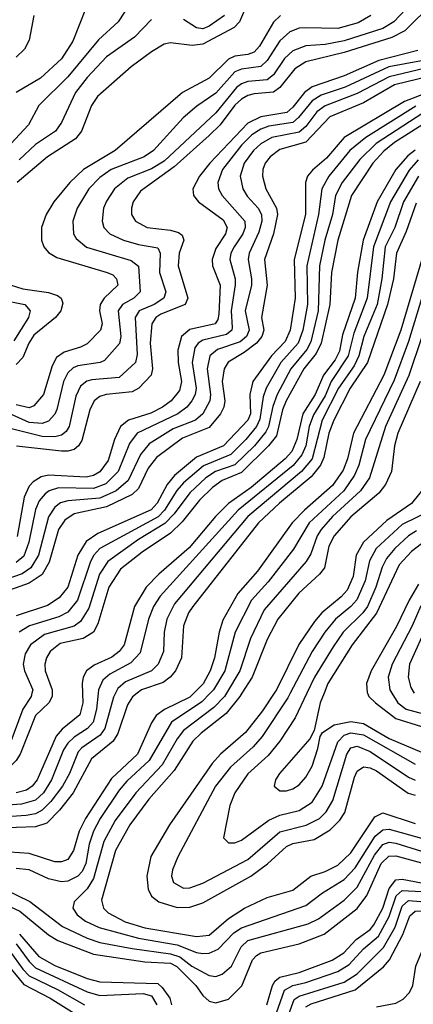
# Model space of a CAD drawing. Header units: inches. Extents: x 501365 to 657855, y 482276 to 547543.
# Tile 66 of 256: x 543361 to 544585, y 489031 to 492097. Entities that reach past the tile are written whole.
import ezdxf

# ---------------------------------------------------------------- set-up
doc = ezdxf.new("R2010")
doc.units = ezdxf.units.IN
doc.header["$MEASUREMENT"] = 0
doc.layers.add('A5448', color=7, linetype='Continuous')
doc.layers.add('A5449', color=7, linetype='Continuous')

msp = doc.modelspace()

# ---------------------------------------------------------------- linework, layer by layer
at = {"layer": 'A5448', "color": 5}
for points, elevation in [([(543461.4, 490000), (543461.7, 489990), (543450.8, 489970), (543409.5, 489930), (543362.3, 489810), (543350, 489789.9), (543328.8, 489770), (543289.2, 489750.8), (543250, 489741.5), (543210, 489738.9), (543164.9, 489744.9), (543123.6, 489763.6), (543070, 489828.1), (543050, 489843.3), (542970, 489878.6), (542850, 489902.6), (542750, 489908.2), (542630, 489953), (542590, 489963.4), (542350, 489998.6), (542342.9, 490000)], 2380), ([(543398.5, 490000), (543395.9, 489990), (543370, 489950), (543330, 489841.5), (543310, 489815.4), (543290, 489799.2), (543250, 489781), (543230, 489777), (543190, 489778.9), (543150, 489797.3), (543106.5, 489850), (543075.4, 489875.4), (542930, 489930.4), (542864.6, 489944.6), (542750, 489948.5), (542592.9, 490000)], 2360), ([(543658.6, 490000), (543652.2, 489987.8), (543625.5, 489890), (543610.7, 489869.3), (543553.7, 489830), (543542.8, 489817.2), (543515.4, 489750), (543493.8, 489710), (543457.6, 489662.4), (543430, 489635.2), (543410, 489624.3), (543380.9, 489619.1), (543150, 489603)], 2460), ([(543604.5, 490000), (543599, 489950), (543588.5, 489910), (543571.6, 489890), (543530, 489863.3), (543510, 489844.7), (543496.8, 489823.2), (543459.8, 489730), (543434.6, 489690), (543410, 489666.8), (543365.6, 489654.4), (543210, 489642.8)], 2440), ([(543725.8, 490000), (543711.2, 489988.8), (543696.1, 489963.9), (543665.3, 489874.7), (543650.9, 489850), (543584.3, 489795.7), (543527, 489690), (543484, 489636), (543444.7, 489595.3), (543410, 489584), (543290, 489579.2)], 2480), ([(543901.9, 490000), (543890, 489988), (543811, 489949), (543785.1, 489930), (543770, 489907.5), (543726.6, 489810), (543645.5, 489734.5), (543565.2, 489610), (543545.6, 489570), (543527.9, 489510), (543510, 489482.1), (543490, 489474.4), (543470, 489475.2), (543390, 489500.9), (543330, 489505.1)], 2520), ([(543953.1, 490000), (543926.6, 489973.4), (543832.3, 489910), (543763.4, 489790), (543694, 489726), (543670, 489697.9), (543611, 489610), (543589.9, 489570.1), (543577, 489530), (543566.2, 489470), (543554.9, 489445.1), (543541.7, 489430), (543510, 489414.1), (543490, 489412.7), (543450, 489422.2), (543390, 489449.5), (543350, 489454.2)], 2540), ([(543556, 490000), (543557, 489970), (543548, 489932), (543492.3, 489887.7), (543473.5, 489866.5), (543414.4, 489730), (543399, 489710), (543381.6, 489698.4), (543350, 489689.8)], 2420), ([(544003.3, 490000), (543997.3, 489990), (543964.4, 489955.6), (543870, 489883.5), (543850, 489857.3), (543803.1, 489776.9), (543721.5, 489690), (543656.9, 489603.1), (543621.7, 489538.3), (543590, 489422.5), (543570, 489390.3), (543530.1, 489350), (543525.3, 489330), (543538.8, 489310), (543565.4, 489290), (543607.5, 489270), (543730, 489237), (543850, 489216.8), (543910, 489192.5), (543930, 489189.1), (543950, 489190.9), (543977.6, 489202.4), (544026.3, 489253.7), (544050, 489269.3), (544250, 489338.5), (544301.7, 489378.3), (544370, 489419.6), (544404.1, 489455.9), (544465.6, 489554.4), (544490, 489574.9), (544510, 489576.9), (544610, 489548.6)], 2560), ([(544051.8, 490000), (544045.5, 489990), (544003, 489937), (543924.6, 489875.4), (543899.1, 489850), (543841.2, 489758.8), (543762.4, 489670), (543703.2, 489590), (543658.7, 489510), (543615.2, 489355.2), (543621.2, 489330), (543635.8, 489315.8), (543688, 489288), (543750, 489269.1), (543910, 489242.5), (543950, 489246.6), (544010, 489298.2), (544060.1, 489330), (544130, 489363.9), (544210, 489386.6), (544266.2, 489430), (544310, 489444.6), (544350, 489464.3), (544390, 489503.1), (544465, 489615), (544490, 489627.8), (544590, 489594)], 2580), ([(544152.4, 490000), (544115.1, 489944.9), (544062.9, 489877.1), (543985.3, 489810), (543959.4, 489780.6), (543826.2, 489590), (543768.7, 489491.3), (543756.1, 489430), (543759.7, 489390), (543770, 489368), (543792.7, 489350), (543850, 489332.9), (543890, 489333.3), (543930, 489347.2), (544079.3, 489430), (544131.6, 489468.4), (544190, 489522.7), (544210, 489531.6), (544275.9, 489544.1), (544325.8, 489574.2), (544355.8, 489604.2), (544371.7, 489628.3), (544401.4, 489738.6), (544410, 489757.1), (544430, 489770.1), (544450, 489767.2), (544470, 489758), (544569, 489689), (544590, 489682.2)], 2620), ([(544201.8, 490000), (544194.3, 489985.7), (544114.6, 489865.4), (544086.9, 489833.1), (544015.7, 489770), (543969.5, 489710), (543852.1, 489490), (543835.7, 489450), (543832.5, 489430), (543839.1, 489410), (543870, 489393.2), (543890, 489393.6), (543930, 489408.3), (544070, 489482.3), (544170, 489567.9), (544251.5, 489588.5), (544293, 489610), (544313.7, 489630), (544334.3, 489665.7), (544377.4, 489810), (544390, 489829.7), (544410, 489834.5), (544450, 489818), (544570, 489738.5), (544590, 489729.3)], 2640), ([(544253.3, 490000), (544216.7, 489923.3), (544169.2, 489850.8), (544133.7, 489806.3), (544070, 489748.5), (544029.7, 489690), (544014.3, 489650), (543994.4, 489550), (544010, 489533.6), (544030, 489534.3), (544050, 489541.9), (544135, 489605), (544170, 489619.9), (544230, 489634.3), (544270, 489660.3), (544300.9, 489710), (544350, 489848.9), (544370, 489869.6), (544390, 489876.2), (544430, 489870.6), (544590, 489778.4)], 2660), ([(544307.2, 490000), (544295.4, 489970), (544276.7, 489883.3), (544262.3, 489857.7), (544168.4, 489750), (544156.3, 489730), (544151.5, 489710), (544170, 489695.9), (544190, 489696.1), (544210, 489701.8), (544230, 489714.8), (544250, 489738.4), (544270, 489773), (544288, 489828), (544294.7, 489865.3), (544302.5, 489877.5), (544338.6, 489901.4), (544390, 489911.8), (544430, 489905.4), (544510, 489859.1), (544610, 489816)], 2680), ([(544442.3, 490000), (544446.8, 489990), (544466.8, 489970), (544530, 489921.4), (544610, 489896.5)], 2720), ([(544517.4, 490000), (544536.1, 489970), (544562.3, 489950), (544670, 489921.4), (544730, 489916.6), (544811.6, 489928.4), (544930, 489932.9), (545110, 489925.6), (545130, 489922.4), (545190, 489881.2), (545250, 489857.9), (545330, 489859.8), (545450, 489843.9), (545530, 489848.2), (545610, 489830.8), (545650, 489840.4), (545770, 489907.1), (545795.1, 489930), (545807.8, 489952.2), (545815.5, 490000)], 2740), ([(543313.7, 489390), (543391.5, 489351.5), (543493.2, 489273.2), (543570, 489236.6), (543610, 489223.8), (543710, 489204.9), (543830, 489188.5), (543858.7, 489178.7), (543895.5, 489150), (543950, 489120.7), (543970, 489117.4), (543990, 489124.5), (544019.7, 489150), (544049.4, 489210), (544070.2, 489229.8), (544257.9, 489282.1), (544290, 489297.8), (544370, 489355.7), (544410, 489395.9), (544464, 489496), (544490, 489529.1), (544510, 489536), (544530, 489532.7), (544610, 489508)], 2540), ([(543230, 489381.1), (543361.1, 489321.1), (543450, 489247), (543478.9, 489230), (543590, 489187), (543750, 489163.7), (543830, 489159), (543848.8, 489148.8), (543908.6, 489090), (543930, 489058.5), (543950, 489040.8), (543970, 489035.3), (544010, 489047), (544051.8, 489088.2), (544084.5, 489170), (544096.6, 489183.4), (544110, 489191.5), (544230, 489219.8), (544307.1, 489250), (544410, 489329.8), (544440.1, 489370), (544484.5, 489470), (544508, 489492), (544530, 489493.9), (544610, 489471.8)], 2520), ([(544129, 489030), (544147, 489090), (544155.5, 489104.5), (544170, 489115.5), (544230, 489129.8), (544331.8, 489168.2), (544369, 489191), (544407.3, 489232.7), (544450, 489264.1), (544461.4, 489278.6), (544490, 489330), (544510, 489391.5), (544530, 489418.3), (544550, 489420.9), (544610, 489409.2)], 2480), ([(544153.4, 488986.6), (544184.4, 489075.6), (544210, 489089.8), (544250, 489098.8), (544350, 489133.2), (544385.4, 489154.6), (544430, 489203.6), (544476.6, 489243.4), (544510, 489304.3), (544531.6, 489368.4), (544550, 489385.9), (544730, 489376)], 2460), ([(544182.4, 488957.6), (544214, 489046), (544230, 489056.9), (544370, 489100.4), (544410, 489126.5), (544492.3, 489207.7), (544528.2, 489271.8), (544550, 489337), (544570, 489354.9), (544710, 489343.4)], 2440), ([(544250, 489023.6), (544267.1, 489032.9), (544404.2, 489075.8), (544492.3, 489147.7), (544510.5, 489169.5), (544551.9, 489248.1), (544573.5, 489306.5), (544590, 489321), (544610, 489322.4), (544691.7, 489311.7), (544830, 489332.1), (544846, 489326), (544854.1, 489314.1), (544870, 489250.8), (544882.2, 489222.2), (544898.8, 489198.8), (544930, 489172.4), (544970, 489151.1), (545010, 489143.4), (545050, 489148.7), (545110, 489173.1), (545127.4, 489167.4), (545190, 489076.3), (545250, 489013.9)], 2420), ([(543359.5, 489250), (543419.9, 489179.9), (543470, 489151.9), (543570, 489111.7), (543610, 489101.5), (543790, 489096.1), (543804, 489084), (543827.1, 489050), (543832.6, 489030)], 2480), ([(544470, 489023), (544530, 489034.8), (544552.7, 489047.3), (544572.3, 489067.7), (544583.3, 489090), (544592.3, 489150), (544617, 489210), (544629.3, 489230.7), (544642.1, 489237.9), (544752.9, 489252.9), (544770, 489254.1), (544787.9, 489247.9), (544797.6, 489230), (544810.7, 489170.7), (544821.8, 489150), (544850, 489117.9), (544887.9, 489087.9), (544930, 489067.7), (544990, 489057.3), (545090, 489082), (545110, 489067.9), (545158, 488978)], 2380), ([(543350, 489219.3), (543390, 489164.1), (543410, 489145.1), (543570, 489069.8), (543610, 489059), (543745, 489065), (543770, 489057.6), (543786.7, 489030)], 2460), ([(543330, 489196.2), (543370, 489140.2), (543390, 489120), (543477.6, 489077.6), (543562.3, 489030)], 2440), ([(543310, 489169.6), (543373.1, 489093.1), (543455.4, 489050), (543530, 489003.3)], 2420)]:
    msp.add_lwpolyline(points, dxfattribs=dict(at, elevation=elevation))
at = {"layer": 'A5449', "color": 5}
for points, elevation in [([(544581.4, 492150), (544523.7, 492090), (544490.1, 492070), (544370, 492031.3), (544310, 492020.1), (544250, 492015.3), (544210, 492000.2), (544183.9, 491976.1), (544150, 491925.3), (544130.1, 491910), (544070, 491904.5), (544050, 491897.6), (544034.3, 491885.7), (543970, 491807), (543810, 491656.9), (543770, 491633), (543696.9, 491603.1), (543655.6, 491570), (543630, 491532.1), (543621.3, 491510), (543616.5, 491470), (543622.4, 491450), (543640.8, 491430), (543683.5, 491410), (543730, 491396.6), (543790, 491387), (543797.6, 491370), (543795.1, 491310), (543814.7, 491250), (543808.6, 491230), (543778.7, 491210), (543732.5, 491190), (543719.2, 491170), (543725.6, 491054.4), (543721, 491030), (543670, 490983), (543584.5, 490975.5), (543569, 490971), (543550, 490955.8), (543535.4, 490924.6), (543514.3, 490830), (543504.8, 490815.2), (543490, 490803.6), (543470, 490798.5), (543430, 490799.6), (543310, 490829)], 2160), ([(543705.9, 492150), (543666.7, 492090), (543605.7, 492034.3), (543510, 491918.7), (543419.5, 491830), (543387.4, 491770), (543332.7, 491710)], 2040), ([(544647.2, 492150), (544557.8, 492062.2), (544518.2, 492041.8), (544370, 491994.6), (544250, 491965.8), (544215.8, 491944.2), (544170, 491885.7), (544150, 491871.3), (544090, 491865.6), (544070, 491860.9), (544050.2, 491849.8), (544029.7, 491830.3), (543984.3, 491770), (543950, 491736.1), (543840.9, 491639.1), (543736.5, 491563.5), (543713.6, 491530), (543707.8, 491510), (543708.1, 491490), (543720.5, 491470), (543756.5, 491450), (543830, 491441.7), (543854.4, 491434.4), (543865.9, 491425.9), (543871.1, 491410), (543856.3, 491370), (543852.9, 491330), (543883.6, 491230), (543874.8, 491210), (543799.6, 491180.4), (543784.2, 491170), (543771.2, 491150), (543766.5, 491090), (543773.7, 491010), (543769, 490990), (543731.3, 490950), (543710, 490937.7), (543629.8, 490930.2), (543610, 490923.8), (543592.6, 490910), (543578.1, 490881.9), (543553.5, 490786.5), (543543.7, 490770), (543530, 490758.8), (543510, 490753.1), (543490, 490753.7), (543351, 490769)], 2180), ([(544069.8, 492150), (544043.8, 492090), (544027.8, 492072.2), (543930, 492020.3), (543896.4, 492016.4), (543830, 492024.6), (543810, 492020.2), (543770, 491997.2), (543707, 491950), (543602.1, 491857.9), (543583.7, 491830), (543552.4, 491750), (543534.5, 491725.5), (543446.7, 491670), (543353, 491590)], 2080), ([(543565.1, 492130), (543525.5, 492030), (543490, 491975.1), (543424.7, 491915.3), (543350, 491870)], 2020), ([(544452.1, 492110), (544412.8, 492087.2), (544350, 492070), (544248, 492072), (544229.6, 492070.4), (544200.8, 492059.2), (544170, 492030.7), (544130, 491969.6), (544110, 491951.1), (544050, 491943), (544030, 491935), (543970, 491868.4), (543911.9, 491828.1), (543868.7, 491791.3), (543776.3, 491690), (543747.5, 491670), (543645.4, 491630), (543610, 491605.7), (543575.6, 491570), (543539.1, 491510), (543525.9, 491470), (543528, 491430), (543536, 491416), (543568.7, 491388.7), (543706.8, 491346.8), (543729.7, 491329.7), (543735, 491250), (543715.1, 491230), (543679.7, 491210), (543666.9, 491190), (543674.8, 491110), (543671.3, 491088.7), (543624.1, 491035.9), (543610.5, 491029.5), (543541.2, 491018.8), (543527.1, 491012.9), (543510, 490997.5), (543496.7, 490970), (543476.4, 490883.6), (543470, 490868.3), (543450, 490846.4), (543430, 490839.8), (543390, 490843.2), (543290, 490886.9)], 2140), ([(544171.2, 492110), (544150, 492089.5), (544105.8, 492014.2), (544090, 491996.3), (544070, 491988.1), (544030, 491983.1), (544010, 491974.1), (543950, 491914.6), (543866.3, 491870), (543657.2, 491690), (543559, 491630), (543516.9, 491590), (543466.5, 491530), (543442.8, 491490), (543428.7, 491450), (543428.1, 491410), (543435.4, 491390), (543450, 491372.3), (543476, 491356), (543633, 491310), (543650, 491302.3), (543662, 491290), (543665.4, 491270), (543622.7, 491230), (543610.7, 491210), (543609, 491190), (543617.3, 491150), (543611.6, 491130), (543570, 491087.9), (543550, 491077.2), (543498.4, 491061.6), (543475.3, 491044.7), (543461.2, 491018.8), (543434.5, 490930), (543404.9, 490895.1), (543390, 490888.8), (543350, 490898)], 2120), ([(543404.8, 492110), (543390, 492032.9), (543375.3, 492004.7), (543350, 491980.6)], 1980), ([(543770, 492097.8), (543717.7, 492042.3), (543630, 491980.9), (543570, 491916.9), (543534.4, 491870), (543490, 491776.8), (543472.3, 491750), (543410, 491708.5), (543359.1, 491660.9)], 2060), ([(543997.9, 492110), (543950, 492076.4), (543930, 492068.7), (543910, 492071.2), (543870, 492097.3)], 2060), ([(544599.1, 492000.9), (544476.9, 491970), (544370, 491921.6), (544270, 491887.7), (544246.2, 491870), (544210, 491824.3), (544191.7, 491808.3), (544110, 491794.8), (544070, 491774.7), (543952.1, 491650), (543919.6, 491610), (543899.3, 491570), (543901.3, 491550), (543916.3, 491530), (543993.4, 491473.4), (544005.8, 491450), (544000.5, 491430), (543970, 491384.3), (543959.4, 491350), (543960.6, 491330), (543983.5, 491270), (543979.5, 491180.5), (543976.3, 491163.7), (543967.9, 491150), (543890, 491132.7), (543863.8, 491110), (543852.1, 491067.9), (543853.7, 491030), (543864, 490970), (543857.2, 490942.8), (543831.8, 490910), (543804.6, 490890), (543768.5, 490871.5), (543698.4, 490850), (543673.5, 490830), (543654.9, 490790), (543635.2, 490724.8), (543610, 490688.9), (543590, 490677.4), (543567.4, 490672.6), (543450, 490678.9), (543426.8, 490673.2), (543402.1, 490657.9), (543390, 490644.3), (543374.9, 490610), (543352.5, 490487.5)], 2220), ([(544710, 491966.9), (544510, 491919.2), (544410, 491866.6), (544310, 491829.1), (544284.9, 491810), (544250, 491764.5), (544230, 491746.9), (544144.7, 491730), (544110, 491710.2), (544087.7, 491690), (544058.4, 491650), (544046.5, 491610), (544054.4, 491570), (544067.7, 491547.7), (544102.4, 491510), (544112.7, 491490), (544113.5, 491470), (544104.5, 491435.5), (544073.7, 491370), (544070.9, 491350), (544081.9, 491290), (544080.9, 491270), (544062.2, 491190), (544074, 491130), (544066.2, 491110), (544046, 491094), (543975.3, 491070), (543952.2, 491050), (543943.5, 491010), (543953.6, 490930), (543951.6, 490910), (543930.3, 490870), (543907.2, 490850), (543837.5, 490822.5), (543763.4, 490776.6), (543736.6, 490743.4), (543697.9, 490662.1), (543660.7, 490630), (543610, 490606.6), (543510, 490599.3), (543487.9, 490592.1), (543470, 490579), (543450, 490548.7), (543418.5, 490430), (543395.3, 490390), (543368.1, 490371.9), (543219.5, 490320.5)], 2260), ([(544610, 491968.6), (544508.7, 491950), (544372.9, 491887.1), (544297.9, 491862.1), (544270, 491844.7), (544228, 491792), (544210, 491777.1), (544135, 491765), (544110, 491756.4), (544082.1, 491737.9), (544050, 491706.7), (543991.3, 491630), (543976.7, 491590), (543978.7, 491570), (543989.7, 491550), (544060.6, 491470), (544061.8, 491450), (544054.6, 491430), (544027.2, 491390), (544017.5, 491370), (544014.2, 491350), (544030.3, 491290), (544031, 491271), (544017.9, 491190), (544021.7, 491138.3), (544020.1, 491130), (544003.3, 491116.7), (543930, 491099.2), (543915.2, 491090), (543904.8, 491075.2), (543896.6, 491030), (543909.3, 490950), (543906.6, 490930), (543896.2, 490910), (543879.9, 490890), (543851.9, 490870), (543725.6, 490810), (543702.4, 490777.6), (543666.3, 490690), (543628.7, 490651.3), (543590, 490637.3), (543481.2, 490638.8), (543452.5, 490630), (543439.5, 490620.5), (543421.5, 490598.5), (543410, 490571.9), (543389.4, 490470), (543373.2, 490426.8), (543350, 490406.3)], 2240), ([(544710, 491938.9), (544526.3, 491893.7), (544430, 491838.3), (544325.2, 491794.8), (544250, 491715.7), (544170, 491692.5), (544139.1, 491670), (544124.4, 491650), (544116.9, 491630), (544115.6, 491610), (544126.1, 491570), (544158.8, 491510), (544162.2, 491490), (544149.6, 491430), (544121.9, 491350), (544130, 491270), (544112.4, 491170), (544119.7, 491130), (544113.7, 491110), (544096.9, 491090), (544059.1, 491060.9), (544009, 491031), (543995.9, 491010), (543990.5, 490970), (543998.7, 490910), (543995.4, 490890), (543984.9, 490870), (543950, 490826.7), (543866.5, 490793.5), (543786.2, 490733.8), (543759.7, 490700.3), (543730, 490637.2), (543710, 490618.2), (543630, 490579.8), (543530, 490558.3), (543500.9, 490539.1), (543481.2, 490510), (543452.4, 490407.6), (543430, 490369.9), (543390, 490342.3), (543299.3, 490310)], 2280), ([(544630, 491870), (544557.4, 491842.6), (544370.1, 491730), (544314.2, 491665.8), (544271.2, 491628.8), (544255.9, 491610), (544249.1, 491590), (544249.4, 491490), (544214.6, 491350), (544217.5, 491230), (544201.7, 491130), (544185.6, 491094.4), (544144, 491050), (544085.4, 490970), (544076.6, 490930), (544077.9, 490870), (544070.1, 490849.9), (543994.8, 490770), (543910, 490734.7), (543842.2, 490677.8), (543819.5, 490650), (543788.3, 490591.7), (543769, 490571), (543603.3, 490496.7), (543567.7, 490472.3), (543541.5, 490430), (543510, 490330.4), (543483.2, 490296.8), (543446.7, 490273.3), (543350, 490240.4)], 2320), ([(544592.5, 491827.5), (544436.5, 491730), (544387.3, 491690), (544321.4, 491610), (544300.2, 491570), (544290.2, 491490), (544253, 491330), (544255.4, 491210), (544241, 491130), (544226.3, 491090), (544172.3, 491030), (544126.9, 490950), (544117.7, 490922.3), (544107.4, 490852.6), (544096.9, 490830), (544064.1, 490790), (544016.8, 490743.2), (543931.8, 490708.2), (543870, 490655), (543849.3, 490630.7), (543810.4, 490570), (543790.9, 490549.1), (543609.7, 490450), (543591.2, 490430), (543580.4, 490410), (543539.9, 490290), (543510, 490252.5), (543482, 490238), (543390.7, 490209.3), (543359.2, 490190)], 2340), ([(544613.9, 491806.1), (544468.9, 491711.1), (544418.3, 491661.7), (544362.9, 491590), (544343.1, 491550), (544332.8, 491490), (544309.6, 491410), (544292.9, 491330), (544288.5, 491190), (544265.7, 491094.3), (544253.2, 491070), (544203.8, 491010), (544161.4, 490930), (544147.7, 490892.3), (544134.7, 490830), (544126.3, 490813.7), (544090.7, 490770), (544030, 490711.2), (543969.7, 490690.3), (543939.3, 490670), (543890, 490623.2), (543841.4, 490558.6), (543812.2, 490527.8), (543730, 490478.6), (543634.9, 490410), (543609.1, 490370.9), (543575.2, 490264.8), (543550, 490222.7), (543530, 490209), (543437.8, 490182.2), (543394.3, 490150), (543377.7, 490122.3), (543371.1, 490090), (543375, 490070), (543401.1, 490010), (543398.5, 490000)], 2360), ([(544645.2, 491790), (544525.8, 491714.2), (544492.9, 491687.1), (544458.4, 491650), (544392, 491550), (544349.4, 491410.6), (544330.4, 491310), (544325.3, 491210), (544298.2, 491090), (544282.1, 491057.9), (544244.3, 491010), (544189.7, 490910), (544178.1, 490881.9), (544158.7, 490801.3), (544134.4, 490770), (544050, 490687.2), (543990, 490662.3), (543959.6, 490640.4), (543919.3, 490600.7), (543866.2, 490533.8), (543830, 490497.8), (543741.1, 490438.9), (543674.4, 490385.6), (543638.1, 490330), (543604, 490216), (543589.7, 490190), (543558, 490170), (543485.9, 490154.1), (543455.1, 490130), (543443.4, 490110), (543438.5, 490090), (543440.2, 490070), (543461.1, 490010), (543461.4, 490000)], 2380), ([(544590, 491690.3), (544567.5, 491672.5), (544530.7, 491630), (544472.1, 491530), (544429.1, 491410), (544411.2, 491311.2), (544403.6, 491230), (544364.6, 491115.4), (544354.8, 491065.2), (544341.7, 491038.3), (544305.4, 490990), (544279, 490930), (544240.6, 490870), (544222.6, 490790), (544207.3, 490752.7), (544186.4, 490730), (544080, 490640), (544009.5, 490590.5), (543969.1, 490550), (543887.3, 490452.7), (543792.9, 490370), (543754, 490330), (543717.9, 490270), (543684.9, 490150), (543670.2, 490129.8), (543647.5, 490112.5), (543592.6, 490087.4), (543568.2, 490070), (543558.2, 490050), (543554.9, 490030), (543556, 490000)], 2420), ([(544599.8, 491660.2), (544571.5, 491628.5), (544513.5, 491530), (544460.5, 491390), (544441.2, 491230), (544399.3, 491120.7), (544382.2, 491050), (544329.6, 490970.4), (544310, 490925.4), (544273.9, 490866.1), (544260.4, 490830), (544249.9, 490770), (544238.4, 490741.6), (544211, 490709), (544039.5, 490570), (543797.7, 490302.3), (543777.1, 490270), (543760.9, 490230), (543734.9, 490125.1), (543705.8, 490094.2), (543640.4, 490059.6), (543619.1, 490040.9), (543605.6, 490010), (543604.5, 490000)], 2440), ([(544600.9, 491610), (544554.6, 491530), (544526.9, 491450), (544496.9, 491390), (544487.2, 491290), (544471.9, 491210), (544430.9, 491110), (544415.5, 491050), (544400.4, 491019.6), (544352.4, 490950), (544301.2, 490850), (544270, 490730), (544237.3, 490690), (544070.3, 490550), (543842.4, 490277.6), (543818.1, 490230), (543809.5, 490190), (543808, 490130), (543791.5, 490090), (543770.6, 490069.4), (543690, 490035.6), (543666, 490014), (543658.6, 490000)], 2460), ([(544594, 491526), (544562.7, 491437.3), (544532.6, 491370), (544523.3, 491290), (544504.7, 491210), (544441.9, 491030), (544388.7, 490950), (544337, 490850), (544322.4, 490810), (544306.3, 490733.7), (544295.8, 490710), (544266.5, 490673.5), (544168.1, 490591.9), (544102.9, 490530), (543899.1, 490270), (543885.1, 490250), (543870.1, 490210), (543863.5, 490110), (543845.4, 490070), (543828.9, 490050), (543806.5, 490033.5), (543739, 490010), (543725.8, 490000)], 2480), ([(544653, 491490), (544546.1, 491130), (544493.2, 490990), (544398.6, 490810), (544380.2, 490730), (544366.2, 490693.8), (544333.8, 490646.2), (544246.1, 490570), (544208, 490530), (544100.1, 490379.9), (544039.3, 490310), (543992.3, 490227.7), (543980.5, 490190), (543966.8, 490110), (543952.5, 490070), (543930.8, 490029.2), (543901.9, 490000)], 2520), ([(544683.7, 491470), (544570, 491095), (544525.1, 490974.9), (544436, 490790), (544414.9, 490710), (544401.5, 490678.5), (544368.1, 490630), (544260.6, 490530), (544212, 490448), (544132.9, 490347.1), (544081.1, 490290), (544030.6, 490190), (543998, 490070), (543963.1, 490010), (543953.1, 490000)], 2540), ([(543331.3, 491271.3), (543370, 491259.4), (543450, 491247.4), (543477.8, 491237.8), (543489, 491230), (543494.3, 491214.3), (543488.7, 491190), (543471.8, 491170), (543404.9, 491115.1), (543388.5, 491090), (543370, 491045.4), (543350, 491023.6)], 2080), ([(543304.5, 491224.5), (543376.6, 491210), (543393.2, 491190), (543387.6, 491170), (543342.7, 491097.3)], 2060), ([(544610.8, 491109.2), (544571.2, 490988.8), (544498.5, 490830), (544448.7, 490670), (544420.6, 490630), (544332.9, 490550), (544298.4, 490510), (544285.2, 490490), (544266, 490434), (544251.2, 490410), (544120.7, 490259.3), (544077.9, 490170), (544045, 490070), (544003.3, 490000)], 2560), ([(544606.2, 490970), (544536.3, 490810), (544525.7, 490770), (544516.7, 490690), (544497.7, 490650), (544477.7, 490622.3), (544390.8, 490549.2), (544338.1, 490490), (544322.3, 490457.7), (544308.1, 490390), (544293.2, 490370), (544228.2, 490311.8), (544163.5, 490230), (544130, 490166.9), (544083.4, 490050), (544051.8, 490000)], 2580), ([(544626.2, 490650), (544579.5, 490590), (544502.5, 490537.5), (544430.1, 490470), (544407.1, 490430), (544397.3, 490362.7), (544379.1, 490320.9), (544360.6, 490299.4), (544300.4, 490250), (544277.3, 490222.7), (544228.7, 490151.3), (544159.2, 490010), (544152.4, 490000)], 2620), ([(544640.9, 490570), (544550, 490525.4), (544469.2, 490450), (544447.9, 490412.1), (544434.5, 490350), (544409.3, 490290.7), (544390.6, 490269.4), (544342.9, 490230), (544309.5, 490190), (544270, 490130), (544201.8, 490000)], 2640), ([(544595, 490505), (544570, 490489.9), (544527, 490450), (544501.1, 490418.9), (544487.4, 490392.6), (544467.6, 490330), (544442.1, 490270), (544427.9, 490250), (544366.8, 490190), (544335.3, 490144.7), (544277.1, 490050), (544253.3, 490000)], 2660), ([(544610, 490464.5), (544579.2, 490440.8), (544540.8, 490399.2), (544470.5, 490249.5), (544394.2, 490150), (544318.9, 490030), (544307.2, 490000)], 2680), ([(544601.1, 490338.9), (544571.4, 490290), (544532.8, 490207.2), (544454, 490070), (544439.3, 490030), (544441.6, 490001.6), (544442.3, 490000)], 2720), ([(544608, 490272), (544581, 490210), (544518.7, 490090), (544506.6, 490050), (544511.2, 490010), (544517.4, 490000)], 2740), ([(544630, 490217.2), (544572.9, 490090), (544568.5, 490050), (544577.1, 490017.1), (544587.7, 490000)], 2760)]:
    msp.add_lwpolyline(points, dxfattribs=dict(at, elevation=elevation))

doc.saveas('drawing.dxf')
